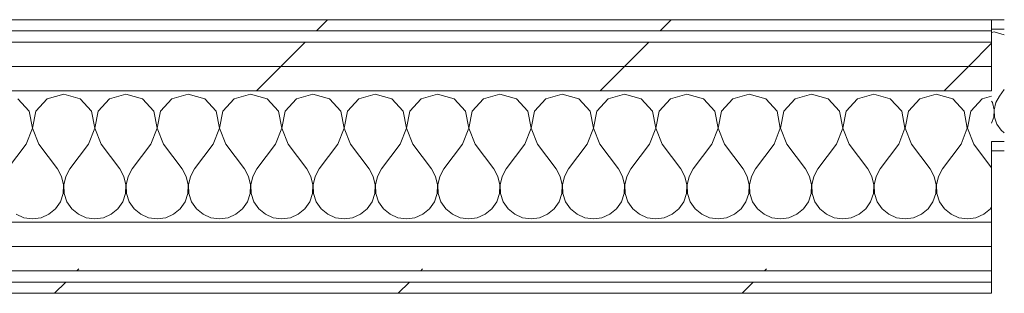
# Model space of a CAD drawing. Header units: millimetres. Extents: x -40968 to 11883, y -18816 to 4378.
# Tile 61 of 137: x -22507 to -21980, y 1964 to 2110. Entities that reach past the tile are written whole.
import ezdxf

# ---------------------------------------------------------------- set-up
doc = ezdxf.new("R2010")
doc.units = ezdxf.units.MM
doc.header["$MEASUREMENT"] = 0
doc.linetypes.add('Wipeout_Contour', pattern=[1000, 0, -1000])
doc.layers.add('Nuevo_08_E_Envans secs', color=7, linetype='Continuous')
doc.layers.add('Nuevo_08_E_Envans secs_Pluma_Nº__1', color=7, linetype='Continuous', lineweight=5)
for name, color, linetype, lineweight, true_color in [('Nuevo_08_E_Envans secs_Pluma_Nº__102', 7, 'Continuous', 5, 0xcccccc), ('Nuevo_08_E_Envans secs_Pluma_Nº__171', 171, 'Continuous', 13, 0xaaaaff), ('Nuevo_08_E_Envans secs_Pluma_Nº__177', 7, 'Continuous', 15, 0xf7e046)]:
    doc.layers.add(name, color=color, linetype=linetype, lineweight=lineweight, true_color=true_color)
pattern_1 = [(45, (0, 0), (-183.8478, 183.8478), [195, -65]), (45, (7e-14, 183.85), (-183.8478, 183.8478), [195, -65])]

# ---------------------------------------------------------------- blocks, each defined once
blk = doc.blocks.new('*X384')
at = {"layer": 'Nuevo_08_E_Envans secs_Pluma_Nº__102', "color": 254, "linetype": 'Continuous', "lineweight": 5, "true_color": 0xcccccc}
for p, q in [((-22483.33, 2069.89), (-22492.1, 2067.4)), ((-22474.57, 2067.4), (-22483.33, 2069.89)), ((-22450, 2069.89), (-22458.76, 2067.4)), ((-22441.24, 2067.4), (-22450, 2069.89)), ((-22416.67, 2069.89), (-22425.43, 2067.4)), ((-22407.9, 2067.4), (-22416.67, 2069.89)), ((-22383.33, 2069.89), (-22392.1, 2067.4)), ((-22374.57, 2067.4), (-22383.33, 2069.89)), ((-22350, 2069.89), (-22358.76, 2067.4)), ((-22341.24, 2067.4), (-22350, 2069.89)), ((-22316.67, 2069.89), (-22325.43, 2067.4)), ((-22307.9, 2067.4), (-22316.67, 2069.89)), ((-22283.33, 2069.89), (-22292.1, 2067.4)), ((-22274.57, 2067.4), (-22283.33, 2069.89)), ((-22250, 2069.89), (-22258.76, 2067.4)), ((-22241.24, 2067.4), (-22250, 2069.89)), ((-22216.67, 2069.89), (-22225.43, 2067.4)), ((-22207.9, 2067.4), (-22216.67, 2069.89)), ((-22183.33, 2069.89), (-22192.1, 2067.4)), ((-22174.57, 2067.4), (-22183.33, 2069.89)), ((-22150, 2069.89), (-22158.76, 2067.4)), ((-22141.24, 2067.4), (-22150, 2069.89)), ((-22116.67, 2069.89), (-22125.43, 2067.4)), ((-22107.9, 2067.4), (-22116.67, 2069.89)), ((-22083.33, 2069.89), (-22092.1, 2067.4)), ((-22074.57, 2067.4), (-22083.33, 2069.89)), ((-22050, 2069.89), (-22058.76, 2067.4)), ((-22041.24, 2067.4), (-22050, 2069.89)), ((-22016.67, 2069.89), (-22025.43, 2067.4)), ((-22007.9, 2067.4), (-22016.67, 2069.89)), ((-22501.76, 2060.68), (-22507.9, 2067.4)), ((-22492.1, 2067.4), (-22498.24, 2060.68)), ((-22468.43, 2060.68), (-22474.57, 2067.4)), ((-22458.76, 2067.4), (-22464.91, 2060.68)), ((-22435.09, 2060.68), (-22441.24, 2067.4)), ((-22425.43, 2067.4), (-22431.57, 2060.68)), ((-22401.76, 2060.68), (-22407.9, 2067.4)), ((-22392.1, 2067.4), (-22398.24, 2060.68)), ((-22368.43, 2060.68), (-22374.57, 2067.4)), ((-22358.76, 2067.4), (-22364.91, 2060.68)), ((-22335.09, 2060.68), (-22341.24, 2067.4)), ((-22325.43, 2067.4), (-22331.57, 2060.68)), ((-22301.76, 2060.68), (-22307.9, 2067.4)), ((-22292.1, 2067.4), (-22298.24, 2060.68)), ((-22268.43, 2060.68), (-22274.57, 2067.4)), ((-22258.76, 2067.4), (-22264.91, 2060.68)), ((-22235.09, 2060.68), (-22241.24, 2067.4)), ((-22225.43, 2067.4), (-22231.57, 2060.68)), ((-22201.76, 2060.68), (-22207.9, 2067.4)), ((-22192.1, 2067.4), (-22198.24, 2060.68)), ((-22168.43, 2060.68), (-22174.57, 2067.4)), ((-22158.76, 2067.4), (-22164.91, 2060.68)), ((-22135.09, 2060.68), (-22141.24, 2067.4)), ((-22125.43, 2067.4), (-22131.57, 2060.68)), ((-22101.76, 2060.68), (-22107.9, 2067.4)), ((-22092.1, 2067.4), (-22098.24, 2060.68)), ((-22068.43, 2060.68), (-22074.57, 2067.4)), ((-22058.76, 2067.4), (-22064.91, 2060.68)), ((-22035.09, 2060.68), (-22041.24, 2067.4)), ((-22025.43, 2067.4), (-22031.57, 2060.68)), ((-22001.76, 2060.68), (-22007.9, 2067.4)), ((-21992.1, 2067.4), (-21998.24, 2060.68)), ((-21987.06, 2068.83), (-21992.1, 2067.4)), ((-22500.07, 2051.72), (-22501.76, 2060.68)), ((-22498.24, 2060.68), (-22499.93, 2051.72)), ((-22466.73, 2051.72), (-22468.43, 2060.68)), ((-22464.91, 2060.68), (-22466.6, 2051.72)), ((-22433.4, 2051.72), (-22435.09, 2060.68)), ((-22431.57, 2060.68), (-22433.27, 2051.72)), ((-22400.07, 2051.72), (-22401.76, 2060.68)), ((-22398.24, 2060.68), (-22399.93, 2051.72)), ((-22366.73, 2051.72), (-22368.43, 2060.68)), ((-22364.91, 2060.68), (-22366.6, 2051.72)), ((-22333.4, 2051.72), (-22335.09, 2060.68)), ((-22331.57, 2060.68), (-22333.27, 2051.72)), ((-22300.07, 2051.72), (-22301.76, 2060.68)), ((-22298.24, 2060.68), (-22299.93, 2051.72)), ((-22266.73, 2051.72), (-22268.43, 2060.68)), ((-22264.91, 2060.68), (-22266.6, 2051.72)), ((-22233.4, 2051.72), (-22235.09, 2060.68)), ((-22231.57, 2060.68), (-22233.27, 2051.72)), ((-22200.07, 2051.72), (-22201.76, 2060.68)), ((-22198.24, 2060.68), (-22199.93, 2051.72)), ((-22166.73, 2051.72), (-22168.43, 2060.68)), ((-22164.91, 2060.68), (-22166.6, 2051.72)), ((-22133.4, 2051.72), (-22135.09, 2060.68)), ((-22131.57, 2060.68), (-22133.27, 2051.72)), ((-22100.07, 2051.72), (-22101.76, 2060.68)), ((-22098.24, 2060.68), (-22099.93, 2051.72)), ((-22066.73, 2051.72), (-22068.43, 2060.68)), ((-22064.91, 2060.68), (-22066.6, 2051.72)), ((-22033.4, 2051.72), (-22035.09, 2060.68)), ((-22031.57, 2060.68), (-22033.27, 2051.72)), ((-22000.07, 2051.72), (-22001.76, 2060.68)), ((-21998.24, 2060.68), (-21999.93, 2051.72)), ((-22503.33, 2043.22), (-22500.07, 2051.72)), ((-22499.93, 2051.72), (-22496.67, 2043.22)), ((-22470, 2043.22), (-22466.73, 2051.72)), ((-22466.6, 2051.72), (-22463.33, 2043.22)), ((-22436.67, 2043.22), (-22433.4, 2051.72)), ((-22433.27, 2051.72), (-22430, 2043.22)), ((-22403.33, 2043.22), (-22400.07, 2051.72)), ((-22399.93, 2051.72), (-22396.67, 2043.22)), ((-22370, 2043.22), (-22366.73, 2051.72)), ((-22366.6, 2051.72), (-22363.33, 2043.22)), ((-22336.67, 2043.22), (-22333.4, 2051.72)), ((-22333.27, 2051.72), (-22330, 2043.22)), ((-22303.33, 2043.22), (-22300.07, 2051.72)), ((-22299.93, 2051.72), (-22296.67, 2043.22)), ((-22270, 2043.22), (-22266.73, 2051.72)), ((-22266.6, 2051.72), (-22263.33, 2043.22)), ((-22236.67, 2043.22), (-22233.4, 2051.72)), ((-22233.27, 2051.72), (-22230, 2043.22)), ((-22203.33, 2043.22), (-22200.07, 2051.72)), ((-22199.93, 2051.72), (-22196.67, 2043.22)), ((-22170, 2043.22), (-22166.73, 2051.72)), ((-22166.6, 2051.72), (-22163.33, 2043.22)), ((-22136.67, 2043.22), (-22133.4, 2051.72)), ((-22133.27, 2051.72), (-22130, 2043.22)), ((-22103.33, 2043.22), (-22100.07, 2051.72)), ((-22099.93, 2051.72), (-22096.67, 2043.22)), ((-22070, 2043.22), (-22066.73, 2051.72)), ((-22066.6, 2051.72), (-22063.33, 2043.22)), ((-22036.67, 2043.22), (-22033.4, 2051.72)), ((-22033.27, 2051.72), (-22030, 2043.22)), ((-22003.33, 2043.22), (-22000.07, 2051.72)), ((-21999.93, 2051.72), (-21996.67, 2043.22)), ((-22503.33, 2043.22), (-22513.33, 2029.89)), ((-22496.67, 2043.22), (-22486.67, 2029.89)), ((-22470, 2043.22), (-22480, 2029.89)), ((-22463.33, 2043.22), (-22453.33, 2029.89)), ((-22436.67, 2043.22), (-22446.67, 2029.89)), ((-22430, 2043.22), (-22420, 2029.89)), ((-22403.33, 2043.22), (-22413.33, 2029.89)), ((-22396.67, 2043.22), (-22386.67, 2029.89)), ((-22370, 2043.22), (-22380, 2029.89)), ((-22363.33, 2043.22), (-22353.33, 2029.89)), ((-22336.67, 2043.22), (-22346.67, 2029.89)), ((-22330, 2043.22), (-22320, 2029.89)), ((-22303.33, 2043.22), (-22313.33, 2029.89)), ((-22296.67, 2043.22), (-22286.67, 2029.89)), ((-22270, 2043.22), (-22280, 2029.89)), ((-22263.33, 2043.22), (-22253.33, 2029.89)), ((-22236.67, 2043.22), (-22246.67, 2029.89)), ((-22230, 2043.22), (-22220, 2029.89)), ((-22203.33, 2043.22), (-22213.33, 2029.89)), ((-22196.67, 2043.22), (-22186.67, 2029.89)), ((-22170, 2043.22), (-22180, 2029.89)), ((-22163.33, 2043.22), (-22153.33, 2029.89)), ((-22136.67, 2043.22), (-22146.67, 2029.89)), ((-22130, 2043.22), (-22120, 2029.89)), ((-22103.33, 2043.22), (-22113.33, 2029.89)), ((-22096.67, 2043.22), (-22086.67, 2029.89)), ((-22070, 2043.22), (-22080, 2029.89)), ((-22063.33, 2043.22), (-22053.33, 2029.89)), ((-22036.67, 2043.22), (-22046.67, 2029.89)), ((-22030, 2043.22), (-22020, 2029.89)), ((-22003.33, 2043.22), (-22013.33, 2029.89)), ((-21996.67, 2043.22), (-21987.06, 2030.42)), ((-22484.44, 2025.86), (-22486.67, 2029.89)), ((-22480, 2029.89), (-22482.23, 2025.86)), ((-22451.11, 2025.86), (-22453.33, 2029.89)), ((-22446.67, 2029.89), (-22448.89, 2025.86)), ((-22417.77, 2025.86), (-22420, 2029.89)), ((-22413.33, 2029.89), (-22415.56, 2025.86)), ((-22384.44, 2025.86), (-22386.67, 2029.89)), ((-22380, 2029.89), (-22382.23, 2025.86)), ((-22351.11, 2025.86), (-22353.33, 2029.89)), ((-22346.67, 2029.89), (-22348.89, 2025.86)), ((-22317.77, 2025.86), (-22320, 2029.89)), ((-22313.33, 2029.89), (-22315.56, 2025.86)), ((-22284.44, 2025.86), (-22286.67, 2029.89)), ((-22280, 2029.89), (-22282.23, 2025.86)), ((-22251.11, 2025.86), (-22253.33, 2029.89)), ((-22246.67, 2029.89), (-22248.89, 2025.86)), ((-22217.77, 2025.86), (-22220, 2029.89)), ((-22213.33, 2029.89), (-22215.56, 2025.86)), ((-22184.44, 2025.86), (-22186.67, 2029.89)), ((-22180, 2029.89), (-22182.23, 2025.86)), ((-22151.11, 2025.86), (-22153.33, 2029.89)), ((-22146.67, 2029.89), (-22148.89, 2025.86)), ((-22117.77, 2025.86), (-22120, 2029.89)), ((-22113.33, 2029.89), (-22115.56, 2025.86)), ((-22084.44, 2025.86), (-22086.67, 2029.89)), ((-22080, 2029.89), (-22082.23, 2025.86)), ((-22051.11, 2025.86), (-22053.33, 2029.89)), ((-22046.67, 2029.89), (-22048.89, 2025.86)), ((-22017.77, 2025.86), (-22020, 2029.89)), ((-22013.33, 2029.89), (-22015.56, 2025.86)), ((-22483.4, 2021.38), (-22484.44, 2025.86)), ((-22482.23, 2025.86), (-22483.27, 2021.38)), ((-22450.07, 2021.38), (-22451.11, 2025.86)), ((-22448.89, 2025.86), (-22449.93, 2021.38)), ((-22416.73, 2021.38), (-22417.77, 2025.86)), ((-22415.56, 2025.86), (-22416.6, 2021.38)), ((-22383.4, 2021.38), (-22384.44, 2025.86)), ((-22382.23, 2025.86), (-22383.27, 2021.38)), ((-22350.07, 2021.38), (-22351.11, 2025.86)), ((-22348.89, 2025.86), (-22349.93, 2021.38)), ((-22316.73, 2021.38), (-22317.77, 2025.86)), ((-22315.56, 2025.86), (-22316.6, 2021.38)), ((-22283.4, 2021.38), (-22284.44, 2025.86)), ((-22282.23, 2025.86), (-22283.27, 2021.38)), ((-22250.07, 2021.38), (-22251.11, 2025.86)), ((-22248.89, 2025.86), (-22249.93, 2021.38)), ((-22216.73, 2021.38), (-22217.77, 2025.86)), ((-22215.56, 2025.86), (-22216.6, 2021.38)), ((-22183.4, 2021.38), (-22184.44, 2025.86)), ((-22182.23, 2025.86), (-22183.27, 2021.38)), ((-22150.07, 2021.38), (-22151.11, 2025.86)), ((-22148.89, 2025.86), (-22149.93, 2021.38)), ((-22116.73, 2021.38), (-22117.77, 2025.86)), ((-22115.56, 2025.86), (-22116.6, 2021.38)), ((-22083.4, 2021.38), (-22084.44, 2025.86)), ((-22082.23, 2025.86), (-22083.27, 2021.38)), ((-22050.07, 2021.38), (-22051.11, 2025.86)), ((-22048.89, 2025.86), (-22049.93, 2021.38)), ((-22016.73, 2021.38), (-22017.77, 2025.86)), ((-22015.56, 2025.86), (-22016.6, 2021.38)), ((-22485.09, 2012.43), (-22483.62, 2016.79)), ((-22483.62, 2016.79), (-22483.4, 2021.38)), ((-22483.27, 2021.38), (-22483.04, 2016.79)), ((-22483.04, 2016.79), (-22481.57, 2012.43)), ((-22451.76, 2012.43), (-22450.29, 2016.79)), ((-22450.29, 2016.79), (-22450.07, 2021.38)), ((-22449.93, 2021.38), (-22449.71, 2016.79)), ((-22449.71, 2016.79), (-22448.24, 2012.43)), ((-22418.43, 2012.43), (-22416.96, 2016.79)), ((-22416.96, 2016.79), (-22416.73, 2021.38)), ((-22416.6, 2021.38), (-22416.38, 2016.79)), ((-22416.38, 2016.79), (-22414.91, 2012.43)), ((-22385.09, 2012.43), (-22383.62, 2016.79)), ((-22383.62, 2016.79), (-22383.4, 2021.38)), ((-22383.27, 2021.38), (-22383.04, 2016.79)), ((-22383.04, 2016.79), (-22381.57, 2012.43)), ((-22351.76, 2012.43), (-22350.29, 2016.79)), ((-22350.29, 2016.79), (-22350.07, 2021.38)), ((-22349.93, 2021.38), (-22349.71, 2016.79)), ((-22349.71, 2016.79), (-22348.24, 2012.43)), ((-22318.43, 2012.43), (-22316.96, 2016.79)), ((-22316.96, 2016.79), (-22316.73, 2021.38)), ((-22316.6, 2021.38), (-22316.38, 2016.79)), ((-22316.38, 2016.79), (-22314.91, 2012.43)), ((-22285.09, 2012.43), (-22283.62, 2016.79)), ((-22283.62, 2016.79), (-22283.4, 2021.38)), ((-22283.27, 2021.38), (-22283.04, 2016.79)), ((-22283.04, 2016.79), (-22281.57, 2012.43)), ((-22251.76, 2012.43), (-22250.29, 2016.79)), ((-22250.29, 2016.79), (-22250.07, 2021.38)), ((-22249.93, 2021.38), (-22249.71, 2016.79)), ((-22249.71, 2016.79), (-22248.24, 2012.43)), ((-22218.43, 2012.43), (-22216.96, 2016.79)), ((-22216.96, 2016.79), (-22216.73, 2021.38)), ((-22216.6, 2021.38), (-22216.38, 2016.79)), ((-22216.38, 2016.79), (-22214.91, 2012.43)), ((-22185.09, 2012.43), (-22183.62, 2016.79)), ((-22183.62, 2016.79), (-22183.4, 2021.38)), ((-22183.27, 2021.38), (-22183.04, 2016.79)), ((-22183.04, 2016.79), (-22181.57, 2012.43)), ((-22151.76, 2012.43), (-22150.29, 2016.79)), ((-22150.29, 2016.79), (-22150.07, 2021.38)), ((-22149.93, 2021.38), (-22149.71, 2016.79)), ((-22149.71, 2016.79), (-22148.24, 2012.43)), ((-22118.43, 2012.43), (-22116.96, 2016.79)), ((-22116.96, 2016.79), (-22116.73, 2021.38)), ((-22116.6, 2021.38), (-22116.38, 2016.79)), ((-22116.38, 2016.79), (-22114.91, 2012.43)), ((-22085.09, 2012.43), (-22083.62, 2016.79)), ((-22083.62, 2016.79), (-22083.4, 2021.38)), ((-22083.27, 2021.38), (-22083.04, 2016.79)), ((-22083.04, 2016.79), (-22081.57, 2012.43)), ((-22051.76, 2012.43), (-22050.29, 2016.79)), ((-22050.29, 2016.79), (-22050.07, 2021.38)), ((-22049.93, 2021.38), (-22049.71, 2016.79)), ((-22049.71, 2016.79), (-22048.24, 2012.43)), ((-22018.43, 2012.43), (-22016.96, 2016.79)), ((-22016.96, 2016.79), (-22016.73, 2021.38)), ((-22016.6, 2021.38), (-22016.38, 2016.79)), ((-22016.38, 2016.79), (-22014.91, 2012.43)), ((-22487.7, 2008.64), (-22485.09, 2012.43)), ((-22481.57, 2012.43), (-22478.97, 2008.64)), ((-22454.36, 2008.64), (-22451.76, 2012.43)), ((-22448.24, 2012.43), (-22445.64, 2008.64)), ((-22421.03, 2008.64), (-22418.43, 2012.43)), ((-22414.91, 2012.43), (-22412.3, 2008.64)), ((-22387.7, 2008.64), (-22385.09, 2012.43)), ((-22381.57, 2012.43), (-22378.97, 2008.64)), ((-22354.36, 2008.64), (-22351.76, 2012.43)), ((-22348.24, 2012.43), (-22345.64, 2008.64)), ((-22321.03, 2008.64), (-22318.43, 2012.43)), ((-22314.91, 2012.43), (-22312.3, 2008.64)), ((-22287.7, 2008.64), (-22285.09, 2012.43)), ((-22281.57, 2012.43), (-22278.97, 2008.64)), ((-22254.36, 2008.64), (-22251.76, 2012.43)), ((-22248.24, 2012.43), (-22245.64, 2008.64)), ((-22221.03, 2008.64), (-22218.43, 2012.43)), ((-22214.91, 2012.43), (-22212.3, 2008.64)), ((-22187.7, 2008.64), (-22185.09, 2012.43)), ((-22181.57, 2012.43), (-22178.97, 2008.64)), ((-22154.36, 2008.64), (-22151.76, 2012.43)), ((-22148.24, 2012.43), (-22145.64, 2008.64)), ((-22121.03, 2008.64), (-22118.43, 2012.43)), ((-22114.91, 2012.43), (-22112.3, 2008.64)), ((-22087.7, 2008.64), (-22085.09, 2012.43)), ((-22081.57, 2012.43), (-22078.97, 2008.64)), ((-22054.36, 2008.64), (-22051.76, 2012.43)), ((-22048.24, 2012.43), (-22045.64, 2008.64)), ((-22021.03, 2008.64), (-22018.43, 2012.43)), ((-22014.91, 2012.43), (-22012.3, 2008.64)), ((-22491.24, 2005.71), (-22487.7, 2008.64)), ((-22478.97, 2008.64), (-22475.43, 2005.71)), ((-22457.9, 2005.71), (-22454.36, 2008.64)), ((-22445.64, 2008.64), (-22442.1, 2005.71)), ((-22424.57, 2005.71), (-22421.03, 2008.64)), ((-22412.3, 2008.64), (-22408.76, 2005.71)), ((-22391.24, 2005.71), (-22387.7, 2008.64)), ((-22378.97, 2008.64), (-22375.43, 2005.71)), ((-22357.9, 2005.71), (-22354.36, 2008.64)), ((-22345.64, 2008.64), (-22342.1, 2005.71)), ((-22324.57, 2005.71), (-22321.03, 2008.64)), ((-22312.3, 2008.64), (-22308.76, 2005.71)), ((-22291.24, 2005.71), (-22287.7, 2008.64)), ((-22278.97, 2008.64), (-22275.43, 2005.71)), ((-22257.9, 2005.71), (-22254.36, 2008.64)), ((-22245.64, 2008.64), (-22242.1, 2005.71)), ((-22224.57, 2005.71), (-22221.03, 2008.64)), ((-22212.3, 2008.64), (-22208.76, 2005.71)), ((-22191.24, 2005.71), (-22187.7, 2008.64)), ((-22178.97, 2008.64), (-22175.43, 2005.71)), ((-22157.9, 2005.71), (-22154.36, 2008.64)), ((-22145.64, 2008.64), (-22142.1, 2005.71)), ((-22124.57, 2005.71), (-22121.03, 2008.64)), ((-22112.3, 2008.64), (-22108.76, 2005.71)), ((-22091.24, 2005.71), (-22087.7, 2008.64)), ((-22078.97, 2008.64), (-22075.43, 2005.71)), ((-22057.9, 2005.71), (-22054.36, 2008.64)), ((-22045.64, 2008.64), (-22042.1, 2005.71)), ((-22024.57, 2005.71), (-22021.03, 2008.64)), ((-22012.3, 2008.64), (-22008.76, 2005.71)), ((-21991.24, 2005.71), (-21987.7, 2008.64)), ((-21987.7, 2008.64), (-21987.06, 2009.57)), ((-22508.76, 2005.71), (-22504.55, 2003.86)), ((-22504.55, 2003.86), (-22500, 2003.22)), ((-22500, 2003.22), (-22495.45, 2003.86)), ((-22495.45, 2003.86), (-22491.24, 2005.71)), ((-22475.43, 2005.71), (-22471.22, 2003.86)), ((-22471.22, 2003.86), (-22466.67, 2003.22)), ((-22466.67, 2003.22), (-22462.11, 2003.86)), ((-22462.11, 2003.86), (-22457.9, 2005.71)), ((-22442.1, 2005.71), (-22437.89, 2003.86)), ((-22437.89, 2003.86), (-22433.33, 2003.22)), ((-22433.33, 2003.22), (-22428.78, 2003.86)), ((-22428.78, 2003.86), (-22424.57, 2005.71)), ((-22408.76, 2005.71), (-22404.55, 2003.86)), ((-22404.55, 2003.86), (-22400, 2003.22)), ((-22400, 2003.22), (-22395.45, 2003.86)), ((-22395.45, 2003.86), (-22391.24, 2005.71)), ((-22375.43, 2005.71), (-22371.22, 2003.86)), ((-22371.22, 2003.86), (-22366.67, 2003.22)), ((-22366.67, 2003.22), (-22362.11, 2003.86)), ((-22362.11, 2003.86), (-22357.9, 2005.71)), ((-22342.1, 2005.71), (-22337.89, 2003.86)), ((-22337.89, 2003.86), (-22333.33, 2003.22)), ((-22333.33, 2003.22), (-22328.78, 2003.86)), ((-22328.78, 2003.86), (-22324.57, 2005.71)), ((-22308.76, 2005.71), (-22304.55, 2003.86)), ((-22304.55, 2003.86), (-22300, 2003.22)), ((-22300, 2003.22), (-22295.45, 2003.86)), ((-22295.45, 2003.86), (-22291.24, 2005.71)), ((-22275.43, 2005.71), (-22271.22, 2003.86)), ((-22271.22, 2003.86), (-22266.67, 2003.22)), ((-22266.67, 2003.22), (-22262.11, 2003.86)), ((-22262.11, 2003.86), (-22257.9, 2005.71)), ((-22242.1, 2005.71), (-22237.89, 2003.86)), ((-22237.89, 2003.86), (-22233.33, 2003.22)), ((-22233.33, 2003.22), (-22228.78, 2003.86)), ((-22228.78, 2003.86), (-22224.57, 2005.71)), ((-22208.76, 2005.71), (-22204.55, 2003.86)), ((-22204.55, 2003.86), (-22200, 2003.22)), ((-22200, 2003.22), (-22195.45, 2003.86)), ((-22195.45, 2003.86), (-22191.24, 2005.71)), ((-22175.43, 2005.71), (-22171.22, 2003.86)), ((-22171.22, 2003.86), (-22166.67, 2003.22)), ((-22166.67, 2003.22), (-22162.11, 2003.86)), ((-22162.11, 2003.86), (-22157.9, 2005.71)), ((-22142.1, 2005.71), (-22137.89, 2003.86)), ((-22137.89, 2003.86), (-22133.33, 2003.22)), ((-22133.33, 2003.22), (-22128.78, 2003.86)), ((-22128.78, 2003.86), (-22124.57, 2005.71)), ((-22108.76, 2005.71), (-22104.55, 2003.86)), ((-22104.55, 2003.86), (-22100, 2003.22)), ((-22100, 2003.22), (-22095.45, 2003.86)), ((-22095.45, 2003.86), (-22091.24, 2005.71)), ((-22075.43, 2005.71), (-22071.22, 2003.86)), ((-22071.22, 2003.86), (-22066.67, 2003.22)), ((-22066.67, 2003.22), (-22062.11, 2003.86)), ((-22062.11, 2003.86), (-22057.9, 2005.71)), ((-22042.1, 2005.71), (-22037.89, 2003.86)), ((-22037.89, 2003.86), (-22033.33, 2003.22)), ((-22033.33, 2003.22), (-22028.78, 2003.86)), ((-22028.78, 2003.86), (-22024.57, 2005.71)), ((-22008.76, 2005.71), (-22004.55, 2003.86)), ((-22004.55, 2003.86), (-22000, 2003.22)), ((-22000, 2003.22), (-21995.45, 2003.86)), ((-21995.45, 2003.86), (-21991.24, 2005.71))]:
    blk.add_line(p, q, dxfattribs=at)
blk = doc.blocks.new('Muro_129_4', base_point=(-21987.06, 2109.55))
at = {"color": 254, "linetype": 'Wipeout_Contour', "lineweight": 0, "ltscale": 90424.633632}
blk.add_wipeout([(-21987.06, 2109.55), (-23028.42, 2109.55), (-23028.42, 2103.55), (-21987.06, 2103.55)], dxfattribs=at).dxf.layer = 'Nuevo_08_E_Envans secs'
at = {"color": 254, "linetype": 'Wipeout_Contour', "lineweight": 0, "ltscale": 90418.877121}
blk.add_wipeout([(-21987.06, 2097.55), (-23028.42, 2097.55), (-23028.42, 2084.55), (-21987.06, 2084.55)], dxfattribs=at).dxf.layer = 'Nuevo_08_E_Envans secs'
at = {"color": 254, "linetype": 'Wipeout_Contour', "lineweight": 0, "ltscale": 90374.143122}
blk.add_wipeout([(-21987.06, 1969.55), (-23028.42, 1969.55), (-23028.42, 1963.55), (-21987.06, 1963.55)], dxfattribs=at).dxf.layer = 'Nuevo_08_E_Envans secs'
at = {"layer": 'Nuevo_08_E_Envans secs_Pluma_Nº__171', "linetype": 'Continuous', "lineweight": 13, "true_color": 0xaaaaff}
h = blk.add_hatch(dxfattribs=at)
h.set_pattern_fill('Panellat_HPL_0004', color=161, style=0, pattern_type=2)
h.set_pattern_definition(pattern_1)
h.paths.add_polyline_path([(-21987.06, 2109.55), (-23028.42, 2109.55), (-23028.42, 2103.55), (-21987.06, 2103.55)])
h = blk.add_hatch(dxfattribs=at)
h.set_pattern_fill('Panellat_HPL_0004', color=161, style=0, pattern_type=2)
h.set_pattern_definition(pattern_1)
h.paths.add_polyline_path([(-21987.06, 1969.55), (-23028.42, 1969.55), (-23028.42, 1963.55), (-21987.06, 1963.55)])
at = {"layer": 'Nuevo_08_E_Envans secs_Pluma_Nº__177', "linetype": 'Continuous', "lineweight": 15, "true_color": 0xf7e046}
h = blk.add_hatch(dxfattribs=at)
h.set_pattern_fill('Panellat_HPL_0004', color=53, style=0, pattern_type=2)
h.set_pattern_definition(pattern_1)
h.paths.add_polyline_path([(-21987.06, 2097.55), (-23028.42, 2097.55), (-23028.42, 2084.55), (-21987.06, 2084.55)])
at = {"layer": 'Nuevo_08_E_Envans secs_Pluma_Nº__1', "color": 7, "linetype": 'Continuous', "lineweight": 5}
for p, q in [((-21987.06, 2103.55), (-23028.42, 2103.55)), ((-21987.06, 2097.55), (-23028.42, 2097.55)), ((-21987.06, 1969.55), (-23028.42, 1969.55))]:
    blk.add_line(p, q, dxfattribs=at)
at = {"layer": 'Nuevo_08_E_Envans secs_Pluma_Nº__1', "color": 7, "linetype": 'Continuous', "lineweight": 5, "flags": 128}
for points in [[(-21987.06, 2109.55), (-23028.42, 2109.55)], [(-21987.06, 2109.55), (-21987.06, 2103.55)], [(-21987.06, 2103.55), (-21987.06, 2097.55)], [(-21987.06, 1969.55), (-21987.06, 1963.55)], [(-23028.42, 1963.55), (-21987.06, 1963.55)]]:
    blk.add_lwpolyline(points, dxfattribs=at)
at = {"color": 254, "linetype": 'Wipeout_Contour', "lineweight": 0, "ltscale": 90414.079124}
blk.add_wipeout([(-21987.06, 2084.55), (-23028.42, 2084.55), (-23028.42, 2071.55), (-21987.06, 2071.55)], dxfattribs=at).dxf.layer = 'Nuevo_08_E_Envans secs'
at = {"layer": 'Nuevo_08_E_Envans secs_Pluma_Nº__177', "linetype": 'Continuous', "lineweight": 15, "true_color": 0xf7e046}
h = blk.add_hatch(dxfattribs=at)
h.set_pattern_fill('Panellat_HPL_0004', color=53, style=0, pattern_type=2)
h.set_pattern_definition(pattern_1)
h.paths.add_polyline_path([(-21987.06, 2084.55), (-23028.42, 2084.55), (-23028.42, 2071.55), (-21987.06, 2071.55)])
at = {"layer": 'Nuevo_08_E_Envans secs_Pluma_Nº__1', "color": 7, "linetype": 'Continuous', "lineweight": 5}
for p, q in [((-21987.06, 2084.55), (-23028.42, 2084.55)), ((-21987.06, 2071.55), (-23028.42, 2071.55))]:
    blk.add_line(p, q, dxfattribs=at)
at = {"layer": 'Nuevo_08_E_Envans secs_Pluma_Nº__1', "color": 7, "linetype": 'Continuous', "lineweight": 5, "flags": 128}
for points in [[(-21987.06, 2097.55), (-21987.06, 2084.55)], [(-21987.06, 2084.55), (-21987.06, 2071.55)]]:
    blk.add_lwpolyline(points, dxfattribs=at)
at = {"layer": 'Nuevo_08_E_Envans secs', "color": 7, "lineweight": 20}
blk.add_blockref('*X384', (0, 0), dxfattribs=at)
at = {"color": 254, "linetype": 'Wipeout_Contour', "lineweight": 0, "ltscale": 90384.145374}
blk.add_wipeout([(-21987.06, 2001.55), (-23028.42, 2001.55), (-23028.42, 1988.55), (-21987.06, 1988.55)], dxfattribs=at).dxf.layer = 'Nuevo_08_E_Envans secs'
at = {"layer": 'Nuevo_08_E_Envans secs_Pluma_Nº__177', "linetype": 'Continuous', "lineweight": 15, "true_color": 0xf7e046}
h = blk.add_hatch(dxfattribs=at)
h.set_pattern_fill('Panellat_HPL_0004', color=53, style=0, pattern_type=2)
h.set_pattern_definition(pattern_1)
h.paths.add_polyline_path([(-21987.06, 2001.55), (-23028.42, 2001.55), (-23028.42, 1988.55), (-21987.06, 1988.55)])
at = {"layer": 'Nuevo_08_E_Envans secs_Pluma_Nº__1', "color": 7, "linetype": 'Continuous', "lineweight": 5}
blk.add_line((-21987.06, 2001.55), (-23028.42, 2001.55), dxfattribs=at)
at = {"layer": 'Nuevo_08_E_Envans secs_Pluma_Nº__1', "color": 7, "linetype": 'Continuous', "lineweight": 5, "flags": 128}
blk.add_lwpolyline([(-21987.06, 2044.55), (-21987.06, 2001.55)], dxfattribs=at)
at = {"color": 254, "linetype": 'Wipeout_Contour', "lineweight": 0, "ltscale": 90379.566581}
blk.add_wipeout([(-21987.06, 1988.55), (-23028.42, 1988.55), (-23028.42, 1975.55), (-21987.06, 1975.55)], dxfattribs=at).dxf.layer = 'Nuevo_08_E_Envans secs'
at = {"layer": 'Nuevo_08_E_Envans secs_Pluma_Nº__177', "linetype": 'Continuous', "lineweight": 15, "true_color": 0xf7e046}
h = blk.add_hatch(dxfattribs=at)
h.set_pattern_fill('Panellat_HPL_0004', color=53, style=0, pattern_type=2)
h.set_pattern_definition(pattern_1)
h.paths.add_polyline_path([(-21987.06, 1988.55), (-23028.42, 1988.55), (-23028.42, 1975.55), (-21987.06, 1975.55)])
at = {"layer": 'Nuevo_08_E_Envans secs_Pluma_Nº__1', "color": 7, "linetype": 'Continuous', "lineweight": 5}
for p, q in [((-21987.06, 1988.55), (-23028.42, 1988.55)), ((-21987.06, 1975.55), (-23028.42, 1975.55))]:
    blk.add_line(p, q, dxfattribs=at)
at = {"layer": 'Nuevo_08_E_Envans secs_Pluma_Nº__1', "color": 7, "linetype": 'Continuous', "lineweight": 5, "flags": 128}
for points in [[(-21987.06, 2001.55), (-21987.06, 1988.55)], [(-21987.06, 1988.55), (-21987.06, 1975.55)], [(-21987.06, 1975.55), (-21987.06, 1969.55)]]:
    blk.add_lwpolyline(points, dxfattribs=at)
blk = doc.blocks.new('*X469')
at = {"layer": 'Nuevo_08_E_Envans secs_Pluma_Nº__102', "color": 254, "linetype": 'Continuous', "lineweight": 5, "true_color": 0xcccccc}
for p, q in [((-21985.71, 2103.13), (-21987.06, 2102.74)), ((-21980.29, 2101.58), (-21985.71, 2103.13)), ((-21980.29, 2072.27), (-21982.86, 2068.84)), ((-21986.66, 2065.39), (-21987.06, 2066.12)), ((-21985.77, 2061.55), (-21986.66, 2065.39)), ((-21984.76, 2065.39), (-21985.66, 2061.55)), ((-21982.86, 2068.84), (-21984.76, 2065.39)), ((-21985.96, 2057.62), (-21985.77, 2061.55)), ((-21985.66, 2061.55), (-21985.47, 2057.62)), ((-21987.06, 2054.35), (-21985.96, 2057.62)), ((-21985.47, 2057.62), (-21984.21, 2053.88)), ((-21984.21, 2053.88), (-21981.97, 2050.63)), ((-21981.97, 2050.63), (-21980.29, 2049.23))]:
    blk.add_line(p, q, dxfattribs=at)
blk = doc.blocks.new('Muro_145_4', base_point=(-18790.29, 2109.55))
at = {"color": 254, "linetype": 'Wipeout_Contour', "lineweight": 0, "ltscale": 88337.684072}
blk.add_wipeout([(-21987.06, 2109.55), (-21987.06, 2104.55), (-21980.29, 2104.55), (-21980.29, 2109.55)], dxfattribs=at).dxf.layer = 'Nuevo_08_E_Envans secs'
at = {"color": 254, "linetype": 'Wipeout_Contour', "lineweight": 0, "ltscale": 88313.256943}
blk.add_wipeout([(-21987.06, 2044.55), (-21987.06, 2039.55), (-21980.29, 2039.55), (-21980.29, 2044.55)], dxfattribs=at).dxf.layer = 'Nuevo_08_E_Envans secs'
at = {"layer": 'Nuevo_08_E_Envans secs_Pluma_Nº__177', "linetype": 'Continuous', "lineweight": 15, "true_color": 0xf7e046}
h = blk.add_hatch(dxfattribs=at)
h.set_pattern_fill('Panellat_HPL_0004', color=53, style=0, pattern_type=2)
h.set_pattern_definition(pattern_1)
h.paths.add_polyline_path([(-21987.06, 2109.55), (-21987.06, 2104.55), (-21980.29, 2104.55), (-21980.29, 2109.55)])
h = blk.add_hatch(dxfattribs=at)
h.set_pattern_fill('Panellat_HPL_0004', color=53, style=0, pattern_type=2)
h.set_pattern_definition(pattern_1)
h.paths.add_polyline_path([(-21987.06, 2044.55), (-21987.06, 2039.55), (-21980.29, 2039.55), (-21980.29, 2044.55)])
at = {"layer": 'Nuevo_08_E_Envans secs_Pluma_Nº__1', "color": 7, "linetype": 'Continuous', "lineweight": 5}
for p, q in [((-21980.29, 2104.55), (-21987.06, 2104.55)), ((-21980.29, 2044.55), (-21987.06, 2044.55))]:
    blk.add_line(p, q, dxfattribs=at)
at = {"layer": 'Nuevo_08_E_Envans secs_Pluma_Nº__1', "color": 7, "linetype": 'Continuous', "lineweight": 5, "flags": 128}
for points in [[(-21980.29, 2109.55), (-21987.06, 2109.55)], [(-21987.06, 2109.55), (-21987.06, 2104.55)], [(-21987.06, 2104.55), (-21987.06, 2071.55)], [(-21987.06, 2044.55), (-21987.06, 2039.55)], [(-21987.06, 2039.55), (-21980.29, 2039.55)]]:
    blk.add_lwpolyline(points, dxfattribs=at)
at = {"layer": 'Nuevo_08_E_Envans secs', "color": 7, "lineweight": 20}
blk.add_blockref('*X469', (0, 0), dxfattribs=at)

msp = doc.modelspace()

# ---------------------------------------------------------------- block references
at = {"layer": 'Nuevo_08_E_Envans secs', "color": 7, "lineweight": 20}
msp.add_blockref('Muro_129_4', (-21987.06, 2109.55), dxfattribs=at)

# ---------------------------------------------------------------- next in the draw order: block references
msp.add_blockref('Muro_145_4', (-18790.29, 2109.55), dxfattribs=at)

doc.saveas('drawing.dxf')
